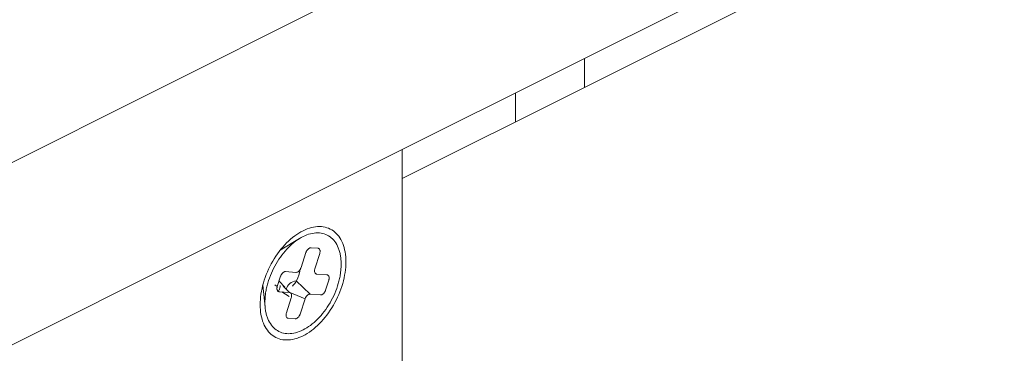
# Model space of a CAD drawing. Header units: inches. Extents: x 0.5 to 10.5, y 0.2 to 8.2.
# Tile 43 of 50: x 7.333 to 7.79, y 5.348 to 5.502. Entities that reach past the tile are written whole.
import ezdxf

# ---------------------------------------------------------------- set-up
doc = ezdxf.new("R2010")
doc.units = ezdxf.units.IN
doc.header["$MEASUREMENT"] = 0

msp = doc.modelspace()

# ---------------------------------------------------------------- linework, layer by layer
at = {"color": 144, "linetype": 'Continuous', "lineweight": 0}
for p, q in [((7.8550686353, 5.6141360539), (7.5107076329, 5.4419555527)), ((7.854980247, 5.6006684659), (7.5107076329, 5.4285321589)), ((7.595314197, 5.4842588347), (7.595314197, 5.4708354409)), ((7.5632986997, 5.4548276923), (7.5632986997, 5.4682510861)), ((7.5632986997, 5.4548276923), (7.5632986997, 5.4682510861)), ((7.5107076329, 5.4285321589), (7.5107076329, 5.4419555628)), ((7.4716355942, 5.3962221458), (7.468439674, 5.3964759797)), ((7.4660857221, 5.3942678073), (7.463817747, 5.3872625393)), ((7.4702095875, 5.3867548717), (7.4724775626, 5.3937601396)), ((7.454315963, 5.3832269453), (7.4528039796, 5.3785567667)), ((7.4614637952, 5.3850543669), (7.4566699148, 5.3854351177)), ((7.4614637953, 5.3850543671), (7.4614398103, 5.3850575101)), ((7.4758454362, 5.3839121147), (7.4710515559, 5.3842928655)), ((7.4517006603, 5.379256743), (7.4528039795, 5.3785567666)), ((7.4584398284, 5.3757140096), (7.4554523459, 5.37859531)), ((7.4680275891, 5.3749525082), (7.4615642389, 5.381186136)), ((7.4751754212, 5.3767799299), (7.4766874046, 5.3814501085)), ((7.4536459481, 5.3760947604), (7.4527223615, 5.3769855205)), ((7.453645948, 5.3760947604), (7.4584398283, 5.3757140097)), ((7.4549662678, 5.3759898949), (7.4583271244, 5.3738576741)), ((7.4656736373, 5.3727443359), (7.4583409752, 5.3758093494)), ((7.468027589, 5.3749525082), (7.4728214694, 5.3745717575)), ((7.4592817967, 5.3732520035), (7.4570138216, 5.3662467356)), ((7.4634056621, 5.3657390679), (7.4656736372, 5.3727443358)), ((7.45785579, 5.3637847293), (7.4610517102, 5.3635308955))]:
    msp.add_line(p, q, dxfattribs=at)
at = {"color": 7, "linetype": 'Continuous', "lineweight": 15}
for p, q in [((7.2715287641, 5.4069219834), (7.4727006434, 5.507507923)), ((7.5107076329, 5.4419555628), (7.3095357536, 5.3413696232)), ((7.5107076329, 5.4285321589), (7.5107076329, 5.0392537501)), ((7.4631003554, 5.4007378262), (7.4541065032, 5.3952788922)), ((7.4461611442, 5.379152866), (7.4471685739, 5.3689035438)), ((7.4563388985, 5.378211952), (7.4536001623, 5.3810159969))]:
    msp.add_line(p, q, dxfattribs=at)
at = {"color": 144, "linetype": 'Continuous', "lineweight": 0}
for centre, radius, start, end in [((7.4471268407, 5.3789687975), 0.0069813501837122, 341.5684213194, 359.3591482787), ((7.4623683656, 5.3754599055), 0.0057824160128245, 97.9936957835, 162.3961087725)]:
    msp.add_arc(centre, radius, start, end, dxfattribs=at)
at = {"color": 7, "linetype": 'Continuous', "lineweight": 15}
for points, knots in [([(7.464745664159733, 5.404360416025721), (7.467348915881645, 5.40566204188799), (7.469951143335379, 5.406329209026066), (7.474761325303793, 5.406294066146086), (7.476967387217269, 5.405591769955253), (7.4806489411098, 5.402923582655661), (7.482122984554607, 5.40095874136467), (7.484115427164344, 5.396063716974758), (7.484633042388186, 5.393135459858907), (7.484633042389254, 5.386758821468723), (7.484115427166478, 5.383312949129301), (7.482122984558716, 5.376425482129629), (7.480648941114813, 5.372986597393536), (7.476967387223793, 5.366636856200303), (7.47476132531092, 5.363728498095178), (7.469951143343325, 5.358883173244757), (7.467348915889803, 5.356948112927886), (7.464745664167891, 5.355646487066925)], [0, 0, 0, 0, 0.125, 0.125, 0.25, 0.25, 0.375, 0.375, 0.5, 0.5, 0.625, 0.625, 0.75, 0.75, 0.875, 0.875, 1, 1, 1, 1]), ([(7.46474566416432, 5.355646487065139), (7.462142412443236, 5.354344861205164), (7.459540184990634, 5.353677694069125), (7.454730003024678, 5.353712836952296), (7.452523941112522, 5.35441513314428), (7.448842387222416, 5.35708332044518), (7.447368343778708, 5.359048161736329), (7.445375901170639, 5.363943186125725), (7.444858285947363, 5.366871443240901), (7.444858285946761, 5.373248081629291), (7.445375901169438, 5.376693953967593), (7.447368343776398, 5.383581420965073), (7.448842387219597, 5.3870203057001), (7.452523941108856, 5.393370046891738), (7.454730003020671, 5.39627840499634), (7.459540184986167, 5.401123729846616), (7.462142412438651, 5.403058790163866), (7.464745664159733, 5.404360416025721)], [0, 0, 0, 0, 0.125, 0.125, 0.25, 0.25, 0.375, 0.375, 0.5, 0.5, 0.625, 0.625, 0.75, 0.75, 0.875, 0.875, 1, 1, 1, 1]), ([(7.447068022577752, 5.371164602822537), (7.44707525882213, 5.371640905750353), (7.447089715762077, 5.372592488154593), (7.447207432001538, 5.374062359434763), (7.447426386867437, 5.375803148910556), (7.447801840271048, 5.37782674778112), (7.448581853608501, 5.380885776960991), (7.449952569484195, 5.384713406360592), (7.452165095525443, 5.389120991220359), (7.454861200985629, 5.39317911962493), (7.457937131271, 5.396730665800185), (7.461274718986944, 5.399639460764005), (7.464745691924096, 5.401793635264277), (7.468216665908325, 5.403110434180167), (7.471554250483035, 5.403539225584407), (7.474630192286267, 5.403063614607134), (7.477326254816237, 5.401701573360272), (7.479538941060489, 5.399506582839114), (7.480909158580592, 5.397049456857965), (7.481690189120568, 5.394770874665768), (7.482109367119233, 5.392915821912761), (7.48237448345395, 5.390943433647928), (7.482407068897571, 5.389542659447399), (7.482423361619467, 5.38884227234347)], [0, 0, 0, 0, 0.0208715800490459, 0.0416983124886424, 0.0625698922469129, 0.0938478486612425, 0.1251258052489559, 0.1876060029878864, 0.2500862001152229, 0.3125663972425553, 0.3750465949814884, 0.4375267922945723, 0.5000069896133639, 0.5624871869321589, 0.6249673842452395, 0.6874475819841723, 0.7499277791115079, 0.8124079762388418, 0.8748881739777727, 0.906166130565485, 0.9374440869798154, 0.9687220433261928, 1, 1, 1, 1]), ([(7.482423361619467, 5.38884227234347), (7.482416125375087, 5.388365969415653), (7.48240166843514, 5.387414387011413), (7.482283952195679, 5.385944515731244), (7.48206499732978, 5.384203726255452), (7.481689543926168, 5.382180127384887), (7.480909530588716, 5.379121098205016), (7.479538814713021, 5.375293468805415), (7.477326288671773, 5.370885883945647), (7.474630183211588, 5.366827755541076), (7.471554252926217, 5.363276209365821), (7.468216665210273, 5.360367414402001), (7.464745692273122, 5.358213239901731), (7.461274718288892, 5.35689644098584), (7.457937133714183, 5.356467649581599), (7.45486119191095, 5.356943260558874), (7.45216512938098, 5.358305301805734), (7.449952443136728, 5.360500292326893), (7.448582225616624, 5.362957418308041), (7.447801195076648, 5.365236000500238), (7.447382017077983, 5.367091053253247), (7.447116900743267, 5.369063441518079), (7.447084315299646, 5.370464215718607), (7.447068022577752, 5.371164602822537)], [0, 0, 0, 0, 0.0208715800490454, 0.0416983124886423, 0.0625698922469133, 0.093847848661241, 0.1251258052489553, 0.1876060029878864, 0.250086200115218, 0.312566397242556, 0.375046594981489, 0.4375267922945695, 0.5000069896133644, 0.5624871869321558, 0.6249673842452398, 0.6874475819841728, 0.7499277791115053, 0.8124079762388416, 0.8748881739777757, 0.9061661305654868, 0.9374440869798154, 0.9687220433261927, 1, 1, 1, 1]), ([(7.463817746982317, 5.387262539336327), (7.463762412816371, 5.387110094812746), (7.463651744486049, 5.386805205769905), (7.463335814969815, 5.386229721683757), (7.462831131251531, 5.385601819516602), (7.462246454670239, 5.385207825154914), (7.461785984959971, 5.385054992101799), (7.461571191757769, 5.385054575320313), (7.461463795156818, 5.385054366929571)], [0, 0, 0, 0, 0.1253075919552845, 0.2506151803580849, 0.5000000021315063, 0.7493848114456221, 0.8746924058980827, 1, 1, 1, 1]), ([(7.463305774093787, 5.386253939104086), (7.463248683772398, 5.385789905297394), (7.463009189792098, 5.383843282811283), (7.4617567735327, 5.380993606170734), (7.460326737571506, 5.379222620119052), (7.459881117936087, 5.378670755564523)], [0, 0, 0, 0, 0.1772642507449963, 0.7436237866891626, 0.9999999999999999, 0.9999999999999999, 0.9999999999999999, 0.9999999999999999]), ([(7.452803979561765, 5.378556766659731), (7.452760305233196, 5.378403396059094), (7.452672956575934, 5.378096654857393), (7.452609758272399, 5.37750109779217), (7.452692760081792, 5.376826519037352), (7.452999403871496, 5.37636173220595), (7.453340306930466, 5.376145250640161), (7.453544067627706, 5.37611159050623), (7.453645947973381, 5.376094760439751)], [0, 0, 0, 0, 0.1253075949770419, 0.2506151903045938, 0.5000000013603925, 0.7493848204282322, 0.8746924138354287, 0.9999999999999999, 0.9999999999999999, 0.9999999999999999, 0.9999999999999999]), ([(7.458439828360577, 5.375714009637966), (7.458740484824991, 5.37569013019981), (7.45899946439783, 5.37553910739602), (7.45935532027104, 5.37502869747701), (7.459451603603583, 5.374670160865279), (7.459451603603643, 5.374262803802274)], [0, 0, 0, 0, 0.5, 0.5, 1, 1, 1, 1]), ([(7.45945160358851, 5.374262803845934), (7.459444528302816, 5.374099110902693), (7.459430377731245, 5.373771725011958), (7.459331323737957, 5.373425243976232), (7.459281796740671, 5.373252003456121)], [0, 0, 0, 0, 0.4999999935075, 1, 1, 1, 1]), ([(7.4656736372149, 5.372744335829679), (7.465728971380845, 5.37289678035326), (7.465839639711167, 5.373201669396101), (7.466155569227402, 5.373777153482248), (7.466660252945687, 5.374405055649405), (7.467244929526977, 5.374799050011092), (7.467705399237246, 5.374951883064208), (7.467920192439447, 5.374952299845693), (7.468027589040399, 5.374952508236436)], [0, 0, 0, 0, 0.1253075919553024, 0.2506151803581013, 0.5000000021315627, 0.7493848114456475, 0.8746924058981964, 1, 1, 1, 1])]:
    msp.add_open_spline(points, degree=3, knots=knots, dxfattribs=at)
at = {"color": 144, "linetype": 'Continuous', "lineweight": 0}
for points, knots in [([(7.468439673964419, 5.396475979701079), (7.468332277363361, 5.396475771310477), (7.468117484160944, 5.396475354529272), (7.467657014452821, 5.396322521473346), (7.467072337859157, 5.395928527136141), (7.466567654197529, 5.395300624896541), (7.466251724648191, 5.394725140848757), (7.466141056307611, 5.394420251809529), (7.46608572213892, 5.394267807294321)], [0, 0, 0, 0, 0.125307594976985, 0.2506151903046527, 0.5000000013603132, 0.7493848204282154, 0.8746924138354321, 1, 1, 1, 1]), ([(7.472647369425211, 5.394770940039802), (7.472644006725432, 5.394871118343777), (7.472637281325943, 5.395071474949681), (7.472564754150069, 5.395433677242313), (7.472393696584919, 5.395818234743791), (7.472119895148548, 5.396071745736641), (7.471856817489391, 5.396190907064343), (7.471709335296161, 5.396211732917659), (7.471635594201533, 5.396222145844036)], [0, 0, 0, 0, 0.125157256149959, 0.2503145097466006, 0.4999999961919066, 0.7496854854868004, 0.8748427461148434, 1, 1, 1, 1]), ([(7.47247756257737, 5.393760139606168), (7.472527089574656, 5.393933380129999), (7.472626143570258, 5.394279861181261), (7.472640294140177, 5.394607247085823), (7.472647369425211, 5.394770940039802)], [0, 0, 0, 0, 0.4999999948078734, 0.9999999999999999, 0.9999999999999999, 0.9999999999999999, 0.9999999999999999]), ([(7.456669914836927, 5.385435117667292), (7.456562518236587, 5.385434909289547), (7.456347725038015, 5.385434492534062), (7.455887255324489, 5.385281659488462), (7.455302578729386, 5.384887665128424), (7.45479789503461, 5.384259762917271), (7.454481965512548, 5.383684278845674), (7.454371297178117, 5.383379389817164), (7.454315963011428, 5.383226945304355)], [0, 0, 0, 0, 0.1253075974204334, 0.2506151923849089, 0.5000000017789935, 0.7493848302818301, 0.8746924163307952, 1, 1, 1, 1]), ([(7.471051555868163, 5.384292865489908), (7.470949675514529, 5.384309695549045), (7.47074591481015, 5.384343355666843), (7.470405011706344, 5.38455983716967), (7.470098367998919, 5.3850246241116), (7.470015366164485, 5.385699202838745), (7.470078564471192, 5.386294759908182), (7.470165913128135, 5.38660150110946), (7.470209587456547, 5.386754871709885)], [0, 0, 0, 0, 0.1253075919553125, 0.2506151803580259, 0.5000000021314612, 0.749384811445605, 0.8746924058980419, 1, 1, 1, 1]), ([(7.476857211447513, 5.382460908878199), (7.476853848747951, 5.382561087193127), (7.476847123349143, 5.382761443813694), (7.47677459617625, 5.383123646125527), (7.476603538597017, 5.383508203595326), (7.476329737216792, 5.383761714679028), (7.47606665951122, 5.383880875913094), (7.475919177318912, 5.383901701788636), (7.475845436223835, 5.383912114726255)], [0, 0, 0, 0, 0.1251572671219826, 0.2503145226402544, 0.5000000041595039, 0.7496854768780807, 0.8748427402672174, 1, 1, 1, 1]), ([(7.476687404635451, 5.381450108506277), (7.476736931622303, 5.38162334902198), (7.476835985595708, 5.381969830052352), (7.476850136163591, 5.382297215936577), (7.476857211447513, 5.382460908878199)], [0, 0, 0, 0, 0.5000000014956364, 1, 1, 1, 1]), ([(7.47282146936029, 5.374571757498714), (7.472928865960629, 5.374571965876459), (7.4731436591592, 5.374572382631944), (7.473604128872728, 5.374725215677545), (7.474188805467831, 5.375119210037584), (7.474693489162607, 5.375747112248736), (7.47500941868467, 5.376322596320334), (7.4751200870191, 5.376627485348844), (7.475175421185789, 5.376779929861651)], [0, 0, 0, 0, 0.1253075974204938, 0.2506151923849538, 0.50000000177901, 0.7493848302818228, 0.8746924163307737, 1, 1, 1, 1]), ([(7.457013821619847, 5.366246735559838), (7.456970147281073, 5.366093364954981), (7.456882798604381, 5.365786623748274), (7.456819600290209, 5.365191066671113), (7.456902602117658, 5.364516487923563), (7.457209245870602, 5.36405170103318), (7.45755014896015, 5.363835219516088), (7.457753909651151, 5.36380155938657), (7.457855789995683, 5.36378472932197)], [0, 0, 0, 0, 0.1253075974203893, 0.2506151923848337, 0.5000000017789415, 0.7493848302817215, 0.8746924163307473, 1, 1, 1, 1]), ([(7.461051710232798, 5.363530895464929), (7.461159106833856, 5.36353110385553), (7.461373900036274, 5.363531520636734), (7.461834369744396, 5.36368435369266), (7.46241904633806, 5.364078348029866), (7.462923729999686, 5.364706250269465), (7.463239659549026, 5.365281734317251), (7.463350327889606, 5.365586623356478), (7.463405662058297, 5.365739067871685)], [0, 0, 0, 0, 0.1253075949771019, 0.2506151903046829, 0.5000000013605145, 0.7493848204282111, 0.874692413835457, 1, 1, 1, 1])]:
    msp.add_open_spline(points, degree=3, knots=knots, dxfattribs=at)

doc.saveas('drawing.dxf')
